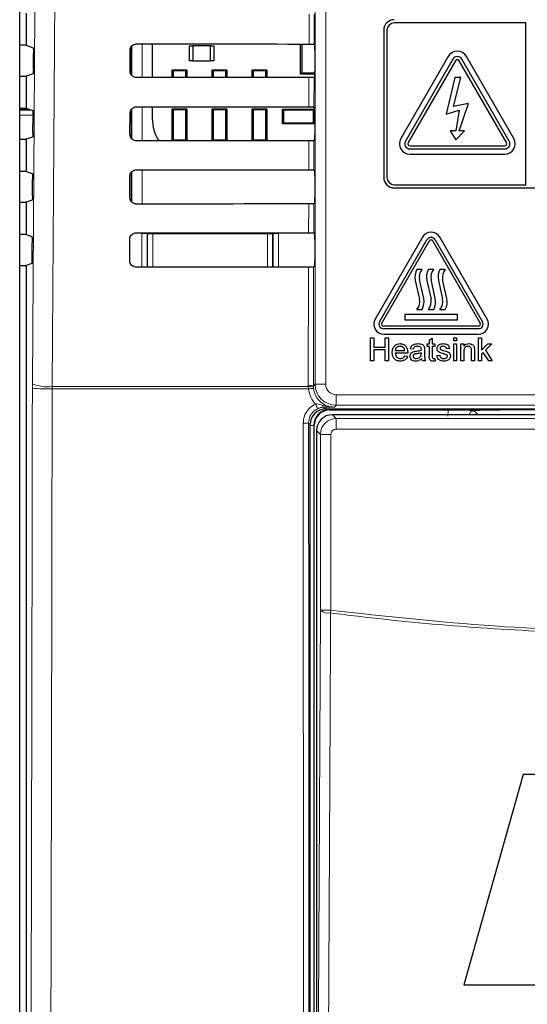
# Model space of a CAD drawing. Header units: millimetres. Extents: x 5 to 418, y 2 to 292.
# Tile 10 of 49: x 53 to 69, y 179 to 210. Entities that reach past the tile are written whole.
import ezdxf

# ---------------------------------------------------------------- set-up
doc = ezdxf.new("R2010")
doc.units = ezdxf.units.MM

msp = doc.modelspace()

# ---------------------------------------------------------------- linework, layer by layer
at = {"color": 7, "linetype": 'Continuous', "lineweight": 18}
for p, q in [((61.9188, 198.7926), (61.9188, 226.6821)), ((62.2521, 226.6821), (62.2521, 198.7926)), ((61.7256, 209.5777), (61.7278, 210.522)), ((61.889, 210.5249), (61.8868, 209.5748)), ((56.1058, 208.5841), (56.1058, 209.5074)), ((56.4391, 209.5815), (56.4391, 208.5135)), ((61.7209, 207.5823), (61.7231, 208.5173)), ((61.8843, 208.5202), (61.8821, 207.5795)), ((56.4391, 207.5861), (56.4391, 206.5088)), ((52.8368, 207.5108), (52.5567, 207.5108)), ((52.5567, 207.4846), (52.9155, 207.4846)), ((52.9785, 207.3182), (52.5567, 207.3182)), ((56.1058, 206.5754), (56.1058, 207.5148)), ((61.7163, 205.587), (61.7184, 206.5126)), ((61.8796, 206.5155), (61.8775, 205.5841)), ((56.1058, 204.5695), (56.1058, 205.522)), ((56.4391, 205.5908), (56.4391, 204.5041)), ((61.7116, 203.5917), (61.7138, 204.5079)), ((61.875, 204.5108), (61.8728, 203.5888)), ((56.4274, 203.5734), (56.594, 203.5734)), ((56.4274, 202.4994), (56.4274, 203.5734)), ((56.6116, 203.5558), (56.594, 203.5734)), ((56.594, 203.5734), (56.594, 202.4995)), ((56.6116, 202.5121), (56.6116, 203.5558)), ((56.6116, 203.5558), (56.7782, 203.5558)), ((56.7782, 203.5558), (56.7782, 203.5952)), ((56.7782, 203.5558), (56.7782, 202.5121)), ((60.4041, 203.5558), (56.7782, 203.5558)), ((60.4041, 203.5925), (60.4041, 203.5558)), ((60.4041, 202.5121), (60.4041, 203.5558)), ((60.4041, 203.5558), (60.5708, 203.5558)), ((60.5883, 203.5734), (60.5708, 203.5558)), ((60.5708, 203.5558), (60.5708, 202.5121)), ((60.5883, 202.5025), (60.5883, 203.5734)), ((60.5883, 203.5734), (60.755, 203.5734)), ((60.755, 203.5734), (60.755, 202.5026)), ((56.6114, 202.4996), (56.6116, 202.5121)), ((56.6116, 202.5121), (56.7782, 202.5121)), ((56.6116, 202.5121), (56.6128, 202.4996)), ((56.7782, 202.5121), (60.4041, 202.5121)), ((56.7782, 202.4997), (56.7782, 202.5121)), ((60.4041, 202.5121), (60.4041, 202.5024)), ((60.4041, 202.5121), (60.5708, 202.5121)), ((60.57, 202.5025), (60.5708, 202.5121)), ((60.5708, 202.5121), (60.5709, 202.5025)), ((61.7003, 198.7574), (61.7091, 202.5032)), ((61.8703, 202.5061), (61.8615, 198.7353)), ((52.9582, 198.8054), (52.9576, 198.6651)), ((53.5847, 198.6468), (53.5856, 198.717)), ((61.7054, 198.6468), (53.5847, 198.6468)), ((53.5856, 198.717), (61.7012, 198.717)), ((61.7012, 198.717), (61.7003, 198.7574)), ((61.7054, 198.6468), (61.7012, 198.717)), ((61.8615, 198.7353), (61.9188, 198.7926)), ((61.8615, 198.7353), (61.8621, 198.703)), ((61.8621, 198.703), (61.8654, 198.6608)), ((62.2521, 198.7926), (61.9188, 198.7926)), ((62.5854, 198.4593), (68.9303, 198.4593)), ((62.5854, 198.4593), (62.5854, 198.126)), ((62.2087, 198.0645), (62.2578, 198.0154)), ((62.3912, 197.9967), (62.3912, 198.0154)), ((69.343, 197.9967), (62.3912, 197.9967)), ((62.3912, 197.9967), (62.3912, 197.9821)), ((62.5854, 198.126), (62.528, 198.0686)), ((68.9303, 198.126), (62.5854, 198.126)), ((66.9574, 197.9489), (67.0802, 197.8261)), ((62.4637, 197.8261), (62.5859, 197.704)), ((62.5859, 197.3707), (62.5859, 197.704)), ((62.5859, 197.704), (69.1298, 197.704)), ((61.7578, 197.5155), (61.7111, 197.5623)), ((61.8766, 197.4821), (61.7578, 197.4821)), ((61.8766, 197.4821), (61.8766, 159.8487)), ((61.8766, 197.4821), (61.8912, 197.4821)), ((62.086, 197.204), (61.9638, 197.3262)), ((68.9631, 197.3707), (62.5859, 197.3707)), ((62.086, 191.629), (62.086, 197.204)), ((62.4192, 197.204), (62.086, 197.204)), ((62.4192, 197.204), (62.4192, 191.629)), ((62.086, 191.629), (62.4192, 191.629)), ((62.4081, 191.5427), (62.4192, 191.629))]:
    msp.add_line(p, q, dxfattribs=at)
at = {"color": 7, "linetype": 'Continuous', "lineweight": 25}
for p, q in [((52.5567, 156.8356), (52.5567, 226.2715)), ((52.7578, 210.5604), (52.7578, 209.5371)), ((68.5912, 210.2487), (64.4245, 210.2487)), ((68.5912, 205.1154), (68.5912, 210.2487)), ((64.0912, 210.0154), (64.0912, 205.3487)), ((64.1912, 210.0154), (64.1912, 205.3487)), ((52.7578, 209.5371), (52.5567, 209.5371)), ((52.7578, 209.5371), (52.9841, 209.4617)), ((56.0912, 209.4889), (56.0912, 208.6063)), ((56.7585, 209.5812), (56.7585, 208.5137)), ((57.9412, 209.0404), (57.9412, 209.5237)), ((57.9412, 209.5237), (58.0412, 209.5237)), ((58.6078, 209.5237), (58.0412, 209.5237)), ((58.0412, 209.5237), (58.0412, 209.0404)), ((58.6078, 209.0404), (58.6078, 209.5237)), ((58.6078, 209.5237), (58.7078, 209.5237)), ((58.7078, 209.5237), (58.7078, 209.0404)), ((61.4578, 208.6237), (61.4578, 209.5778)), ((61.4946, 209.5778), (61.4946, 208.6605)), ((61.8868, 209.5748), (61.91, 209.5516)), ((52.9891, 208.7791), (52.9926, 209.273)), ((56.0561, 208.7154), (56.0576, 209.3821)), ((61.9129, 209.3849), (61.9129, 208.7125)), ((66.1358, 209.1821), (64.6358, 206.584)), ((68.2132, 206.584), (66.7132, 209.1821)), ((58.0412, 209.0404), (57.9412, 209.0404)), ((58.0412, 209.0404), (58.6078, 209.0404)), ((58.7078, 209.0404), (58.6078, 209.0404)), ((66.2802, 209.0987), (64.7802, 206.5006)), ((66.3668, 209.0487), (64.8668, 206.4506)), ((67.9822, 206.4506), (66.4822, 209.0487)), ((68.0689, 206.5006), (66.5689, 209.0987)), ((52.5567, 208.5604), (52.7578, 208.5604)), ((52.9806, 208.6345), (52.7578, 208.5604)), ((52.7578, 208.5604), (52.7578, 207.5371)), ((57.4235, 208.7231), (57.3912, 208.7554)), ((57.3912, 208.7554), (57.8578, 208.7554)), ((57.3912, 208.5143), (57.3912, 208.7554)), ((57.8255, 208.7231), (57.4235, 208.7231)), ((57.4235, 208.7231), (57.4235, 208.5143)), ((57.8578, 208.7554), (57.8255, 208.7231)), ((57.8255, 208.5146), (57.8255, 208.7231)), ((57.8578, 208.7554), (57.8578, 208.5146)), ((58.6578, 208.5153), (58.6578, 208.7554)), ((58.6902, 208.7231), (58.6578, 208.7554)), ((58.6578, 208.7554), (59.1245, 208.7554)), ((58.6902, 208.7231), (58.6902, 208.5153)), ((59.0922, 208.7231), (58.6902, 208.7231)), ((59.1245, 208.7554), (59.0922, 208.7231)), ((59.0922, 208.5156), (59.0922, 208.7231)), ((59.1245, 208.7554), (59.1245, 208.5156)), ((59.9568, 208.7231), (59.9245, 208.7554)), ((59.9245, 208.7554), (60.3912, 208.7554)), ((59.9245, 208.5162), (59.9245, 208.7554)), ((59.9568, 208.7231), (59.9568, 208.5162)), ((60.3589, 208.7231), (59.9568, 208.7231)), ((60.3912, 208.7554), (60.3589, 208.7231)), ((60.3589, 208.5164), (60.3589, 208.7231)), ((60.3912, 208.7554), (60.3912, 208.5165)), ((61.4946, 208.6605), (61.4578, 208.6237)), ((61.9124, 208.6237), (61.4578, 208.6237)), ((61.4946, 208.6605), (61.9127, 208.6605)), ((61.91, 208.5459), (61.8843, 208.5202)), ((66.3412, 208.5154), (66.074, 207.3557)), ((66.2991, 207.6007), (66.5396, 208.5154)), ((66.5396, 208.5154), (66.3412, 208.5154)), ((56.7585, 207.5859), (56.7585, 207.2154)), ((61.8821, 207.5795), (61.91, 207.5516)), ((66.7792, 207.6908), (66.2991, 207.6007)), ((66.4822, 206.8305), (66.7792, 207.6908)), ((52.7578, 207.5371), (52.5567, 207.5371)), ((52.8361, 207.511), (52.5567, 207.511)), ((52.7578, 207.5371), (52.97, 207.4664)), ((52.975, 206.7744), (52.9786, 207.2777)), ((56.0514, 206.7154), (56.0529, 207.3821)), ((56.0912, 207.4964), (56.0912, 206.5978)), ((57.4235, 207.4897), (57.3912, 207.5221)), ((57.3912, 207.5221), (57.8578, 207.5221)), ((57.3912, 206.5096), (57.3912, 207.5221)), ((57.4235, 207.4897), (57.4235, 206.5411)), ((57.8255, 207.4897), (57.4235, 207.4897)), ((57.8578, 207.5221), (57.8255, 207.4897)), ((57.8255, 206.5411), (57.8255, 207.4897)), ((57.8578, 207.5221), (57.8578, 206.5099)), ((58.6578, 206.5106), (58.6578, 207.5221)), ((58.6902, 207.4897), (58.6578, 207.5221)), ((58.6578, 207.5221), (59.1245, 207.5221)), ((58.6902, 207.4897), (58.6902, 206.5411)), ((59.0922, 207.4897), (58.6902, 207.4897)), ((59.1245, 207.5221), (59.0922, 207.4897)), ((59.0922, 206.5411), (59.0922, 207.4897)), ((59.1245, 207.5221), (59.1245, 206.5109)), ((59.9568, 207.4897), (59.9245, 207.5221)), ((59.9245, 207.5221), (60.3912, 207.5221)), ((59.9245, 206.5115), (59.9245, 207.5221)), ((60.3589, 207.4897), (59.9568, 207.4897)), ((59.9568, 207.4897), (59.9568, 206.5411)), ((60.3912, 207.5221), (60.3589, 207.4897)), ((60.3589, 206.5411), (60.3589, 207.4897)), ((60.3912, 207.5221), (60.3912, 206.5118)), ((60.8845, 207.5154), (60.9168, 207.4831)), ((60.8845, 207.5154), (61.8978, 207.5154)), ((60.8845, 207.0487), (60.8845, 207.5154)), ((61.8655, 207.4831), (60.9168, 207.4831)), ((60.9168, 207.4831), (60.9168, 207.0811)), ((61.8655, 207.4831), (61.8978, 207.5154)), ((61.8655, 207.0811), (61.8655, 207.4831)), ((61.8978, 207.5154), (61.8978, 207.0487)), ((61.9129, 207.3849), (61.9129, 206.7125)), ((66.074, 207.3557), (66.4822, 207.4807)), ((66.4822, 207.4807), (66.373, 206.8305)), ((60.9168, 207.0811), (60.8845, 207.0487)), ((61.8978, 207.0487), (60.8845, 207.0487)), ((60.9168, 207.0811), (61.8655, 207.0811)), ((61.8978, 207.0487), (61.8655, 207.0811)), ((52.9665, 206.6298), (52.7578, 206.5604)), ((66.373, 206.8305), (66.2008, 206.8305)), ((66.2008, 206.8305), (66.373, 206.5404)), ((66.373, 206.5404), (66.6545, 206.8305)), ((66.6545, 206.8305), (66.4822, 206.8305)), ((52.5567, 206.5604), (52.7578, 206.5604)), ((52.7578, 206.5604), (52.7578, 205.5371)), ((57.392, 206.5096), (57.4235, 206.5411)), ((57.4235, 206.5411), (57.8255, 206.5411)), ((57.8255, 206.5411), (57.8566, 206.5099)), ((58.6597, 206.5106), (58.6902, 206.5411)), ((58.6902, 206.5411), (59.0922, 206.5411)), ((59.0922, 206.5411), (59.1223, 206.5109)), ((59.9273, 206.5115), (59.9568, 206.5411)), ((59.9568, 206.5411), (60.3589, 206.5411)), ((60.3589, 206.5411), (60.3881, 206.5118)), ((61.91, 206.5459), (61.8796, 206.5155)), ((64.9245, 206.3506), (67.9245, 206.3506)), ((64.9245, 206.2506), (67.9245, 206.2506)), ((64.9245, 206.084), (67.9245, 206.084)), ((52.7578, 205.5371), (52.5567, 205.5371)), ((52.7578, 205.5371), (52.956, 205.4711)), ((56.0467, 204.7154), (56.0483, 205.3821)), ((56.0912, 205.5039), (56.0912, 204.5893)), ((61.8775, 205.5841), (61.91, 205.5516)), ((61.9129, 205.3849), (61.9129, 204.7125)), ((52.9609, 204.7697), (52.9645, 205.2823)), ((64.4245, 205.1154), (68.5912, 205.1154)), ((64.4245, 205.0154), (81.0912, 205.0154)), ((52.5567, 204.5604), (52.7578, 204.5604)), ((52.9523, 204.6251), (52.7578, 204.5604)), ((52.7578, 204.5604), (52.7578, 203.5371)), ((61.91, 204.5459), (61.875, 204.5108)), ((52.7578, 203.5371), (52.5567, 203.5371)), ((52.7578, 203.5371), (52.9419, 203.4758)), ((61.8728, 203.5888), (61.91, 203.5516)), ((52.9468, 202.765), (52.9504, 203.287)), ((56.042, 202.7154), (56.0436, 203.3821)), ((61.9129, 203.3849), (61.9129, 202.7125)), ((65.3169, 203.4571), (63.8169, 200.859)), ((63.9613, 200.7756), (65.4613, 203.3737)), ((64.0334, 200.734), (65.5334, 203.3321)), ((65.6489, 203.3321), (67.1489, 200.734)), ((65.7211, 203.3737), (67.2211, 200.7756)), ((67.3654, 200.859), (65.8654, 203.4571)), ((52.5567, 202.5604), (52.7578, 202.5604)), ((52.9382, 202.6204), (52.7578, 202.5604)), ((52.7578, 202.5604), (52.7578, 157.3478)), ((61.91, 202.5459), (61.8703, 202.5061)), ((65.3078, 202.434), (65.1412, 202.434)), ((65.6745, 202.434), (65.5078, 202.434)), ((66.0412, 202.434), (65.8745, 202.434)), ((65.091, 202.0857), (65.2245, 201.4859)), ((65.358, 201.5156), (65.2245, 202.1154)), ((65.4577, 202.0857), (65.5912, 201.4859)), ((65.7247, 201.5156), (65.5912, 202.1154)), ((65.8244, 202.0857), (65.9578, 201.4859)), ((66.0913, 201.5156), (65.9578, 202.1154)), ((66.4245, 201.0006), (64.7578, 201.0006)), ((64.7578, 201.0006), (64.7578, 200.834)), ((65.1412, 201.1673), (65.3078, 201.1673)), ((65.5078, 201.1673), (65.6745, 201.1673)), ((65.8745, 201.1673), (66.0412, 201.1673)), ((66.4245, 200.834), (66.4245, 201.0006)), ((64.7578, 200.834), (66.4245, 200.834)), ((67.0912, 200.634), (64.0912, 200.634)), ((67.0912, 200.5506), (64.0912, 200.5506)), ((64.0912, 200.384), (67.0912, 200.384)), ((63.6758, 199.534), (63.6758, 200.2673)), ((63.6758, 200.2673), (63.7792, 200.2673)), ((63.7792, 200.2673), (63.7792, 199.9665)), ((64.1365, 199.9665), (64.1365, 200.2673)), ((64.1365, 200.2673), (64.2399, 200.2673)), ((64.2399, 200.2673), (64.2399, 199.534)), ((65.4715, 200.0699), (65.5373, 200.0699)), ((65.4715, 199.9853), (65.4715, 200.0699)), ((65.5373, 200.2003), (65.6314, 200.2538)), ((65.5373, 200.0699), (65.5373, 200.2003)), ((65.6314, 200.2538), (65.6314, 200.0699)), ((65.6314, 200.0699), (65.716, 200.0699)), ((65.716, 200.0699), (65.716, 199.9853)), ((66.3083, 200.1733), (66.3083, 200.2673)), ((66.3083, 200.2673), (66.4023, 200.2673)), ((66.4023, 200.1733), (66.3083, 200.1733)), ((66.3083, 199.534), (66.3083, 200.0699)), ((66.3083, 200.0699), (66.4023, 200.0699)), ((66.4023, 200.2673), (66.4023, 200.1733)), ((66.4023, 200.0699), (66.4023, 199.534)), ((66.5339, 200.0699), (66.6279, 200.0699)), ((66.5339, 199.534), (66.5339, 200.0699)), ((66.6279, 200.0699), (66.6279, 199.9951)), ((67.0996, 199.534), (67.0996, 200.2673)), ((67.0996, 200.2673), (67.1937, 200.2673)), ((67.1937, 200.2673), (67.1937, 199.8783)), ((67.1937, 199.8783), (67.3902, 200.0699)), ((67.5211, 200.0699), (67.3153, 199.8695)), ((67.3902, 200.0699), (67.5211, 200.0699)), ((63.7792, 199.9665), (64.1365, 199.9665)), ((64.1365, 199.8818), (63.7792, 199.8818)), ((63.7792, 199.8818), (63.7792, 199.534)), ((64.1365, 199.534), (64.1365, 199.8818)), ((64.4561, 199.863), (64.757, 199.863)), ((64.8506, 199.7784), (64.4561, 199.7784)), ((65.0296, 199.91), (64.9356, 199.9195)), ((65.283, 199.7605), (65.2835, 199.7878)), ((65.3869, 199.8814), (65.3869, 199.7667)), ((65.5373, 199.9853), (65.4715, 199.9853)), ((65.5373, 199.6846), (65.5373, 199.9853)), ((65.716, 199.9853), (65.6314, 199.9853)), ((65.6314, 199.9853), (65.6314, 199.6812)), ((66.1767, 199.9289), (66.0826, 199.9195)), ((66.6279, 199.8213), (66.6279, 199.534)), ((66.8724, 199.534), (66.8724, 199.8539)), ((66.9664, 199.8619), (66.9664, 199.534)), ((67.2476, 199.8035), (67.1937, 199.751)), ((67.4206, 199.534), (67.2476, 199.8035)), ((67.3153, 199.8695), (67.5305, 199.534)), ((63.7792, 199.534), (63.6758, 199.534)), ((64.2399, 199.534), (64.1365, 199.534)), ((64.756, 199.6938), (64.8481, 199.6844)), ((65.4151, 199.534), (65.3211, 199.534)), ((65.716, 199.6115), (65.7254, 199.5327)), ((65.7724, 199.7032), (65.8664, 199.7126)), ((66.4023, 199.534), (66.3083, 199.534)), ((66.6279, 199.534), (66.5339, 199.534)), ((66.9664, 199.534), (66.8724, 199.534)), ((67.1937, 199.534), (67.0996, 199.534)), ((67.1937, 199.751), (67.1937, 199.534)), ((67.5305, 199.534), (67.4206, 199.534)), ((62.2578, 198.0154), (68.9476, 198.0154)), ((62.3912, 197.9821), (66.1494, 197.9821)), ((69.3576, 197.9821), (67.7688, 197.9821)), ((69.252, 197.8261), (62.4637, 197.8261)), ((61.7578, 159.8499), (61.7578, 197.5155)), ((61.8912, 159.8487), (61.8912, 197.4821)), ((61.9638, 197.3262), (61.9638, 160.0046)), ((68.506, 186.4176), (66.635, 179.7509)), ((75.3529, 186.4176), (68.506, 186.4176)), ((66.635, 179.7509), (69.1363, 179.7509))]:
    msp.add_line(p, q, dxfattribs=at)
at = {"color": 7, "linetype": 'Continuous', "lineweight": 18, "flags": 128}
for points in [[(52.9582, 198.8054), (53.0413, 210.5951), (53.1244, 222.3931)], [(53.7525, 222.3047), (53.7431, 220.9833), (53.7057, 215.6976), (53.5856, 198.717)], [(56.6116, 203.5558), (56.6148, 203.5884), (56.6164, 203.5953)], [(60.5667, 203.5924), (60.5676, 203.5884), (60.5708, 203.5558)], [(62.0063, 174.6172), (62.0462, 183.145), (62.086, 191.629)], [(62.4081, 191.5427), (62.4051, 190.8989), (62.393, 188.3233), (62.3446, 178.021), (62.3282, 174.5309)]]:
    msp.add_lwpolyline(points, dxfattribs=at)
at = {"color": 7, "linetype": 'Continuous', "lineweight": 25}
for centre, radius, start, end in [((64.4245, 210.0154), 0.3333, 90, 180), ((64.4245, 210.0154), 0.2333, 90, 180), ((66.4245, 209.0154), 0.3333, 30, 150), ((66.4245, 209.0154), 0.1667, 30, 150), ((66.4245, 209.0154), 0.0667, 30, 150), ((58.0802, 207.2154), 1.3217, 180, 212.29556), ((64.9245, 206.4173), 0.3333, 150, 270), ((64.9245, 206.4173), 0.1667, 150, 270), ((64.9245, 206.4173), 0.0667, 150, 270), ((67.9245, 206.4173), 0.3333, 270, 30), ((67.9245, 206.4173), 0.1667, 270, 30), ((67.9245, 206.4173), 0.0667, 270, 30), ((64.4245, 205.3487), 0.3333, 180, 270), ((64.4245, 205.3487), 0.2333, 180, 270), ((65.5912, 203.2987), 0.3167, 30, 150), ((65.5912, 203.2987), 0.15, 30, 150), ((65.5912, 203.2987), 0.0667, 30, 150), ((65.5761, 202.1936), 0.4969, 151.07214, 192.54608), ((65.5761, 202.1936), 0.3602, 138.13844, 192.54608), ((65.9428, 202.1936), 0.4969, 151.07214, 192.54608), ((65.9428, 202.1936), 0.3602, 138.13844, 192.54608), ((66.3094, 202.1936), 0.4969, 151.07214, 192.54608), ((66.3094, 202.1936), 0.3602, 138.13844, 192.54608), ((64.8729, 201.4077), 0.3602, 318.13844, 12.54608), ((64.8729, 201.4077), 0.4969, 331.07214, 12.54608), ((65.2396, 201.4077), 0.3602, 318.13844, 12.54608), ((65.2396, 201.4077), 0.4969, 331.07214, 12.54608), ((65.6063, 201.4077), 0.3602, 318.13844, 12.54608), ((65.6063, 201.4077), 0.4969, 331.07214, 12.54608), ((64.0912, 200.7006), 0.3167, 150, 270), ((64.0912, 200.7006), 0.15, 150, 270), ((64.0912, 200.7006), 0.0667, 150, 270), ((67.0912, 200.7006), 0.3167, 270, 30), ((67.0912, 200.7006), 0.15, 270, 30), ((67.0912, 200.7006), 0.0667, 270, 30), ((62.3912, 197.4821), 0.5146, 90, 180), ((62.3912, 197.4821), 0.5, 90, 180)]:
    msp.add_arc(centre, radius, start, end, dxfattribs=at)
at = {"color": 7, "linetype": 'Continuous', "lineweight": 18}
for centre, radius, start, end in [((53.4552, 204.9875), 6.342, 265.49979, 271.16954), ((53.4594, 200.0919), 1.3807, 248.71381, 275.24303), ((61.7372, 198.4279), 0.3315, 67.99072, 96.38533), ((61.7536, 198.3879), 0.3332, 70.98206, 99.03542), ((61.9396, 196.8918), 1.7706, 92.40107, 97.60084), ((62.5855, 198.7927), 0.6667, 180.00873, 269.99127), ((62.903, 198.5644), 1.052, 202.29968, 211.2844), ((62.2293, 198.1493), 0.0873, 191.35144, 256.33214), ((61.581, 199.1569), 1.5999, 268.48547, 274.66127), ((62.3389, 191.9291), 0.3925, 229.8636, 280.15468)]:
    msp.add_arc(centre, radius, start, end, dxfattribs=at)
at = {"color": 7, "linetype": 'Continuous', "lineweight": 25}
for centre, major_axis, ratio, start_param, end_param in [((72.7578, 215.3766), (332.3995, 0), 0.0174551, 4.6627295, 4.6791932), ((61.91, 209.3849), (0, 0.1667), 0.0174551, 4.712389, 6.265732), ((72.7578, 202.7479), (330.7098, 0), 0.0174551, 1.6041693, 1.6207097), ((61.91, 208.7125), (0, 0.1667), 0.0174551, 3.1590459, 4.712389), ((72.7578, 213.3765), (332.1319, 0), 0.0174551, 4.6626895, 4.6791524), ((61.91, 207.3849), (0, 0.1667), 0.0174551, 4.712389, 6.265732), ((61.91, 206.7125), (0, 0.1667), 0.0174551, 3.1590459, 4.712389), ((72.7578, 200.7479), (330.4422, 0), 0.0174551, 1.6042105, 1.6207502), ((72.7578, 211.3765), (331.8643, 0), 0.0174551, 4.6626494, 4.6791115), ((61.91, 205.3849), (0, 0.1667), 0.0174551, 4.712389, 6.265732), ((72.7578, 198.7479), (330.1746, 0), 0.0174551, 1.6042518, 1.6207907), ((61.91, 204.7125), (0, 0.1667), 0.0174551, 3.1590459, 4.712389), ((72.7578, 209.3765), (331.5967, 0), 0.0174551, 4.6626092, 4.6790706), ((61.91, 203.3849), (0, 0.1667), 0.0174551, 4.712389, 6.265732), ((61.91, 202.7125), (0, 0.1667), 0.0174551, 3.1590459, 4.712389), ((72.7578, 196.7479), (329.907, 0), 0.0174551, 1.6042931, 1.6208313), ((62.2579, 197.5153), (-0.3537, 0.3537), 0.9996955, 5.4979394, 7.0684312), ((62.4637, 197.3262), (0.3536, 0.3536), 0.9998985, 0.7855505, 2.3560422)]:
    msp.add_ellipse(centre, major_axis=major_axis, ratio=ratio, start_param=start_param, end_param=end_param, dxfattribs=at)
at = {"color": 7, "linetype": 'Continuous', "lineweight": 18}
for centre, major_axis, ratio, start_param, end_param in [((62.5855, 198.7927), (-0.2358, -0.2358), 0.9996955, 5.4979394, 7.0684312), ((66.9597, 197.7802), (0.5909, -0.5909), 0.9972647, 3.684069, 3.9256213), ((66.9597, 197.7802), (-0.1208, 0.1208), 0.9759379, 5.4991567, 6.8051762), ((62.5859, 197.204), (0.3536, 0.3536), 0.9998985, 0.7855505, 2.3560422), ((62.5859, 197.204), (-0.1179, 0.1179), 0.9996955, 5.4979394, 7.0684312)]:
    msp.add_ellipse(centre, major_axis=major_axis, ratio=ratio, start_param=start_param, end_param=end_param, dxfattribs=at)
at = {"color": 7, "linetype": 'Continuous', "lineweight": 25}
for points, knots in [([(52.9841, 209.4617), (52.9851, 209.4595), (52.987, 209.4552), (52.9897, 209.4253), (52.9916, 209.382), (52.9927, 209.3287), (52.9927, 209.2914), (52.9926, 209.273)], [0, 0, 0, 0, 0.2016683, 0.4033571, 0.60445, 0.8043301, 1, 1, 1, 1]), ([(56.0576, 209.3821), (56.0581, 209.3925), (56.0598, 209.4256), (56.0788, 209.4793), (56.1215, 209.5335), (56.1801, 209.5701), (56.2286, 209.5812), (56.2545, 209.5816), (56.2578, 209.5816)], [0, 0, 0, 0, 0.1008064, 0.31783448, 0.5354797, 0.75256356, 0.96788978, 1, 1, 1, 1]), ([(61.7256, 209.5777), (61.7442, 209.5776), (61.7814, 209.5776), (61.8301, 209.577), (61.8665, 209.5763), (61.8841, 209.5755), (61.8861, 209.575), (61.8868, 209.5748)], [0, 0, 0, 0, 0.2200315, 0.4400364, 0.6607851, 0.8829674, 1, 1, 1, 1]), ([(52.9891, 208.7791), (52.9889, 208.7608), (52.9885, 208.7243), (52.9866, 208.6788), (52.9842, 208.6468), (52.982, 208.6357), (52.9808, 208.6347), (52.9806, 208.6345)], [0, 0, 0, 0, 0.2358994, 0.4717662, 0.7085078, 0.9467137, 1, 1, 1, 1]), ([(56.2578, 208.5133), (56.2476, 208.5138), (56.2149, 208.5153), (56.1616, 208.5335), (56.1073, 208.575), (56.0698, 208.632), (56.0569, 208.6818), (56.0562, 208.7098), (56.0561, 208.7154)], [0, 0, 0, 0, 0.0972666, 0.3093545, 0.5208462, 0.7328249, 0.9464441, 1, 1, 1, 1]), ([(61.8843, 208.5202), (61.8821, 208.5198), (61.8777, 208.5192), (61.8476, 208.5183), (61.804, 208.5176), (61.7595, 208.5173), (61.732, 208.5173), (61.7231, 208.5173)], [0, 0, 0, 0, 0.22494211, 0.44992495, 0.67370999, 0.89505656, 1, 1, 1, 1]), ([(56.0529, 207.3821), (56.0535, 207.3931), (56.0553, 207.4272), (56.0751, 207.4824), (56.119, 207.5376), (56.1791, 207.5749), (56.2284, 207.5859), (56.2547, 207.5863), (56.2578, 207.5863)], [0, 0, 0, 0, 0.1035163, 0.3205598, 0.538209, 0.7552801, 0.970583, 1, 1, 1, 1]), ([(61.7209, 207.5823), (61.7395, 207.5823), (61.7767, 207.5822), (61.8255, 207.5817), (61.8618, 207.5809), (61.8794, 207.5801), (61.8814, 207.5796), (61.8821, 207.5795)], [0, 0, 0, 0, 0.2200375, 0.4400482, 0.660803, 0.8829914, 1, 1, 1, 1]), ([(52.97, 207.4664), (52.971, 207.4642), (52.973, 207.4599), (52.9756, 207.43), (52.9775, 207.3867), (52.9787, 207.3334), (52.9786, 207.2961), (52.9786, 207.2777)], [0, 0, 0, 0, 0.20167092, 0.4033624, 0.60445705, 0.80433685, 1, 1, 1, 1]), ([(52.975, 206.7744), (52.9748, 206.7561), (52.9743, 206.7196), (52.9725, 206.6741), (52.97, 206.6421), (52.9679, 206.631), (52.9667, 206.63), (52.9665, 206.6298)], [0, 0, 0, 0, 0.2358969, 0.471761, 0.7085014, 0.9467085, 1, 1, 1, 1]), ([(56.2578, 206.5086), (56.2471, 206.5091), (56.2133, 206.5107), (56.1586, 206.5297), (56.1032, 206.5723), (56.0651, 206.6309), (56.0521, 206.6816), (56.0515, 206.7099), (56.0514, 206.7154)], [0, 0, 0, 0, 0.0998996, 0.3119756, 0.5234662, 0.7354592, 0.9491028, 1, 1, 1, 1]), ([(61.8796, 206.5155), (61.8774, 206.5152), (61.873, 206.5145), (61.8429, 206.5136), (61.7993, 206.513), (61.7549, 206.5127), (61.7273, 206.5126), (61.7184, 206.5126)], [0, 0, 0, 0, 0.2249481, 0.449937, 0.673728, 0.8950805, 1, 1, 1, 1]), ([(52.956, 205.4711), (52.9569, 205.4689), (52.9589, 205.4645), (52.9615, 205.4346), (52.9635, 205.3914), (52.9646, 205.3381), (52.9645, 205.3008), (52.9645, 205.2823)], [0, 0, 0, 0, 0.20167357, 0.40336773, 0.60446408, 0.80434358, 1, 1, 1, 1]), ([(56.0483, 205.3821), (56.0489, 205.3936), (56.0507, 205.4288), (56.0713, 205.4854), (56.1165, 205.5418), (56.1781, 205.5796), (56.2283, 205.5906), (56.2549, 205.5909), (56.2578, 205.591)], [0, 0, 0, 0, 0.1061028, 0.323161, 0.5408139, 0.7578729, 0.9731535, 1, 1, 1, 1]), ([(61.7163, 205.587), (61.7349, 205.587), (61.772, 205.5869), (61.8208, 205.5864), (61.8571, 205.5856), (61.8748, 205.5848), (61.8768, 205.5843), (61.8775, 205.5841)], [0, 0, 0, 0, 0.2200434, 0.4400601, 0.6608209, 0.8830154, 1, 1, 1, 1]), ([(52.9609, 204.7697), (52.9607, 204.7514), (52.9602, 204.7149), (52.9584, 204.6694), (52.9559, 204.6374), (52.9538, 204.6262), (52.9526, 204.6253), (52.9523, 204.6251)], [0, 0, 0, 0, 0.2358943, 0.4717558, 0.708495, 0.9467033, 1, 1, 1, 1]), ([(56.2578, 204.5039), (56.2465, 204.5045), (56.2118, 204.5061), (56.1556, 204.5259), (56.0991, 204.5697), (56.0604, 204.6298), (56.0474, 204.6814), (56.0468, 204.7101), (56.0467, 204.7154)], [0, 0, 0, 0, 0.1024138, 0.3144788, 0.5259687, 0.7379756, 0.9516424, 1, 1, 1, 1]), ([(61.875, 204.5108), (61.8727, 204.5105), (61.8683, 204.5098), (61.8382, 204.5089), (61.7946, 204.5083), (61.7502, 204.508), (61.7226, 204.5079), (61.7138, 204.5079)], [0, 0, 0, 0, 0.2249541, 0.449949, 0.673746, 0.8951044, 1, 1, 1, 1]), ([(56.0436, 203.3821), (56.0442, 203.3941), (56.0462, 203.4304), (56.0676, 203.4885), (56.1139, 203.5459), (56.1771, 203.5843), (56.2282, 203.5953), (56.2551, 203.5956), (56.2578, 203.5956)], [0, 0, 0, 0, 0.1085743, 0.3256464, 0.5433028, 0.7603502, 0.9756098, 1, 1, 1, 1]), ([(61.7116, 203.5917), (61.7302, 203.5916), (61.7674, 203.5915), (61.8161, 203.591), (61.8525, 203.5903), (61.8701, 203.5895), (61.8721, 203.589), (61.8728, 203.5888)], [0, 0, 0, 0, 0.2200494, 0.440072, 0.6608389, 0.8830395, 1, 1, 1, 1]), ([(52.9419, 203.4758), (52.9429, 203.4736), (52.9449, 203.4692), (52.9475, 203.4393), (52.9494, 203.396), (52.9506, 203.3428), (52.9505, 203.3055), (52.9504, 203.287)], [0, 0, 0, 0, 0.20167623, 0.40337308, 0.60447112, 0.80435032, 1, 1, 1, 1]), ([(52.9468, 202.765), (52.9465, 202.7467), (52.9461, 202.7102), (52.9443, 202.6647), (52.9418, 202.6327), (52.9396, 202.6215), (52.9384, 202.6206), (52.9382, 202.6204)], [0, 0, 0, 0, 0.2358917, 0.4717506, 0.7084886, 0.9466981, 1, 1, 1, 1]), ([(56.2578, 202.4992), (56.246, 202.4998), (56.2102, 202.5016), (56.1526, 202.5221), (56.0951, 202.5671), (56.0557, 202.6286), (56.0427, 202.6812), (56.0421, 202.7102), (56.042, 202.7154)], [0, 0, 0, 0, 0.1048171, 0.3168719, 0.5283614, 0.7403818, 0.9540709, 1, 1, 1, 1]), ([(61.8703, 202.5061), (61.8681, 202.5058), (61.8636, 202.5051), (61.8335, 202.5042), (61.7899, 202.5036), (61.7455, 202.5033), (61.7179, 202.5032), (61.7091, 202.5032)], [0, 0, 0, 0, 0.22496017, 0.44996109, 0.67376409, 0.89512839, 1, 1, 1, 1]), ([(64.3621, 199.7974), (64.3645, 199.8371), (64.3691, 199.9164), (64.4284, 200.0142), (64.5162, 200.0714), (64.5786, 200.0767), (64.6098, 200.0793)], [0, 0, 0, 0, 0.2807476, 0.5597747, 0.7796663, 1, 1, 1, 1]), ([(64.6098, 200.0793), (64.6487, 200.0748), (64.7264, 200.0658), (64.8092, 199.9872), (64.8464, 199.8938), (64.8495, 199.833), (64.851, 199.8025)], [0, 0, 0, 0, 0.2793662, 0.55839817, 0.77888505, 1, 1, 1, 1]), ([(64.9356, 199.9195), (64.9442, 199.9486), (64.9614, 200.0068), (65.0542, 200.0717), (65.1313, 200.0764), (65.1785, 200.0793)], [0, 0, 0, 0, 0.2804297, 0.5593032, 1, 1, 1, 1]), ([(65.1785, 200.0793), (65.2274, 200.0767), (65.2957, 200.073), (65.366, 200.0169), (65.3769, 199.9802), (65.3824, 199.9618)], [0, 0, 0, 0, 0.5592531, 0.7791951, 1, 1, 1, 1]), ([(65.8407, 200.0417), (65.8637, 200.054), (65.9049, 200.076), (65.9514, 200.0783), (65.9719, 200.0793)], [0, 0, 0, 0, 0.5589377, 1, 1, 1, 1]), ([(65.9719, 200.0793), (65.9982, 200.0777), (66.0508, 200.0745), (66.1212, 200.0459), (66.1644, 199.9902), (66.1726, 199.9493), (66.1767, 199.9289)], [0, 0, 0, 0, 0.2807369, 0.5604275, 0.7794497, 1, 1, 1, 1]), ([(66.6279, 199.9951), (66.6389, 200.0093), (66.6609, 200.0376), (66.7166, 200.0724), (66.7629, 200.0767), (66.7911, 200.0793)], [0, 0, 0, 0, 0.2805539, 0.5608154, 1, 1, 1, 1]), ([(66.7911, 200.0793), (66.813, 200.0775), (66.8567, 200.0739), (66.9131, 200.0457), (66.9483, 199.9998), (66.9571, 199.9664), (66.9615, 199.9497)], [0, 0, 0, 0, 0.28021554, 0.55997122, 0.77963587, 1, 1, 1, 1]), ([(64.6148, 199.5246), (64.5752, 199.5281), (64.4961, 199.5353), (64.4076, 199.6101), (64.367, 199.7046), (64.3637, 199.7664), (64.3621, 199.7974)], [0, 0, 0, 0, 0.2799521, 0.5586609, 0.7789943, 1, 1, 1, 1]), ([(64.6094, 199.9947), (64.5884, 199.9929), (64.5464, 199.9894), (64.4959, 199.9568), (64.4637, 199.9121), (64.4587, 199.8794), (64.4561, 199.863)], [0, 0, 0, 0, 0.2801903, 0.5597279, 0.7796424, 1, 1, 1, 1]), ([(64.4561, 199.7784), (64.459, 199.7541), (64.4648, 199.7057), (64.5041, 199.6476), (64.5588, 199.614), (64.5971, 199.6108), (64.6163, 199.6092)], [0, 0, 0, 0, 0.2806334, 0.5596873, 0.7796605, 1, 1, 1, 1]), ([(64.7225, 199.9497), (64.7038, 199.9645), (64.6703, 199.991), (64.628, 199.9935), (64.6094, 199.9947)], [0, 0, 0, 0, 0.5585118, 1, 1, 1, 1]), ([(64.757, 199.863), (64.7545, 199.8809), (64.7502, 199.9128), (64.7309, 199.9385), (64.7225, 199.9497)], [0, 0, 0, 0, 0.5606744, 1, 1, 1, 1]), ([(64.851, 199.8025), (64.8509, 199.798), (64.8508, 199.79), (64.8507, 199.782), (64.8506, 199.7784)], [0, 0, 0, 0, 0.5599987, 1, 1, 1, 1]), ([(64.9262, 199.676), (64.9283, 199.6958), (64.9324, 199.7354), (64.9736, 199.7969), (65.0215, 199.8163), (65.0508, 199.8281)], [0, 0, 0, 0, 0.280458, 0.560983, 1, 1, 1, 1]), ([(65.142, 199.7586), (65.1152, 199.7558), (65.0817, 199.7522), (65.0462, 199.7333), (65.0319, 199.7192), (65.0221, 199.7013), (65.0209, 199.688), (65.0202, 199.6813)], [0, 0, 0, 0, 0.5002798, 0.6253263, 0.7502693, 0.875147, 1, 1, 1, 1]), ([(65.1616, 199.9947), (65.1455, 199.9942), (65.1136, 199.9932), (65.0692, 199.979), (65.042, 199.9459), (65.0338, 199.922), (65.0296, 199.91)], [0, 0, 0, 0, 0.2808547, 0.5597509, 0.7794996, 1, 1, 1, 1]), ([(65.0508, 199.8281), (65.0651, 199.8312), (65.0907, 199.8369), (65.1166, 199.8402), (65.1281, 199.8416)], [0, 0, 0, 0, 0.5599184, 1, 1, 1, 1]), ([(65.1281, 199.8416), (65.1574, 199.8453), (65.2098, 199.8519), (65.2607, 199.8662), (65.283, 199.8724)], [0, 0, 0, 0, 0.560185, 1, 1, 1, 1]), ([(65.2835, 199.7878), (65.2575, 199.7805), (65.211, 199.7675), (65.1631, 199.7613), (65.142, 199.7586)], [0, 0, 0, 0, 0.55975966, 1, 1, 1, 1]), ([(65.2593, 199.9663), (65.2423, 199.9761), (65.2119, 199.9936), (65.177, 199.9943), (65.1616, 199.9947)], [0, 0, 0, 0, 0.55787059, 1, 1, 1, 1]), ([(65.2835, 199.8943), (65.2832, 199.9094), (65.2826, 199.9361), (65.2664, 199.9571), (65.2593, 199.9663)], [0, 0, 0, 0, 0.5619027, 1, 1, 1, 1]), ([(65.2691, 199.6862), (65.2739, 199.6996), (65.2826, 199.7237), (65.2829, 199.7492), (65.283, 199.7605)], [0, 0, 0, 0, 0.5589946, 1, 1, 1, 1]), ([(65.283, 199.8724), (65.2831, 199.8765), (65.2833, 199.8838), (65.2834, 199.8911), (65.2835, 199.8943)], [0, 0, 0, 0, 0.5600235, 1, 1, 1, 1]), ([(65.3824, 199.9618), (65.384, 199.9468), (65.3869, 199.9201), (65.3869, 199.8932), (65.3869, 199.8814)], [0, 0, 0, 0, 0.5598174, 1, 1, 1, 1]), ([(65.3869, 199.7667), (65.387, 199.7399), (65.3872, 199.6957), (65.3891, 199.6343), (65.3952, 199.5822), (65.4085, 199.5501), (65.4151, 199.534)], [0, 0, 0, 0, 0.3402059, 0.5603391, 0.7801747, 1, 1, 1, 1]), ([(65.7818, 199.9239), (65.7853, 199.9498), (65.7916, 199.9962), (65.8257, 200.0278), (65.8407, 200.0417)], [0, 0, 0, 0, 0.5589275, 1, 1, 1, 1]), ([(65.9904, 199.7562), (65.9427, 199.7684), (65.8831, 199.7835), (65.8223, 199.8245), (65.7906, 199.8627), (65.7853, 199.8994), (65.7818, 199.9239)], [0, 0, 0, 0, 0.5013208, 0.6265921, 0.7518172, 1, 1, 1, 1]), ([(65.9788, 199.9947), (65.956, 199.9941), (65.9218, 199.9934), (65.8894, 199.9694), (65.8773, 199.9502), (65.8763, 199.939), (65.8758, 199.9334)], [0, 0, 0, 0, 0.4997698, 0.7490947, 0.8745923, 1, 1, 1, 1]), ([(65.8758, 199.9334), (65.8764, 199.9277), (65.8774, 199.9175), (65.8831, 199.9091), (65.8856, 199.9053)], [0, 0, 0, 0, 0.5592363, 1, 1, 1, 1]), ([(65.8856, 199.9053), (65.8907, 199.9003), (65.8997, 199.8912), (65.9115, 199.8861), (65.9166, 199.8839)], [0, 0, 0, 0, 0.5590842, 1, 1, 1, 1]), ([(65.9166, 199.8839), (65.9298, 199.8799), (65.9534, 199.8726), (65.9773, 199.8662), (65.9877, 199.8633)], [0, 0, 0, 0, 0.55996489, 1, 1, 1, 1]), ([(66.0826, 199.9195), (66.0793, 199.9324), (66.0726, 199.9583), (66.0343, 199.9908), (65.9998, 199.9932), (65.9788, 199.9947)], [0, 0, 0, 0, 0.2803044, 0.560237, 1, 1, 1, 1]), ([(65.9877, 199.8633), (66.0365, 199.8508), (66.0975, 199.8352), (66.1619, 199.7957), (66.1872, 199.7675), (66.2027, 199.7325), (66.2041, 199.7075), (66.2049, 199.695)], [0, 0, 0, 0, 0.50044639, 0.62539593, 0.75027397, 0.87506871, 1, 1, 1, 1]), ([(66.0787, 199.7288), (66.0625, 199.7347), (66.0335, 199.7454), (66.0036, 199.7529), (65.9904, 199.7562)], [0, 0, 0, 0, 0.5597879, 1, 1, 1, 1]), ([(66.765, 199.9947), (66.7493, 199.9934), (66.7178, 199.9907), (66.6752, 199.9682), (66.6303, 199.9141), (66.6289, 199.8596), (66.6279, 199.8213)], [0, 0, 0, 0, 0.1872728, 0.3743615, 0.56054, 1, 1, 1, 1]), ([(66.8724, 199.8539), (66.8722, 199.8729), (66.872, 199.9106), (66.8527, 199.9626), (66.8097, 199.9907), (66.7799, 199.9933), (66.765, 199.9947)], [0, 0, 0, 0, 0.2816799, 0.5597852, 0.7795872, 1, 1, 1, 1]), ([(66.9615, 199.9497), (66.9633, 199.9334), (66.9664, 199.9042), (66.9664, 199.8748), (66.9664, 199.8619)], [0, 0, 0, 0, 0.5597912, 1, 1, 1, 1]), ([(64.8481, 199.6844), (64.8375, 199.6577), (64.8164, 199.6044), (64.7343, 199.536), (64.6601, 199.5289), (64.6148, 199.5246)], [0, 0, 0, 0, 0.2806132, 0.5608329, 1, 1, 1, 1]), ([(64.6163, 199.6092), (64.6325, 199.6101), (64.6648, 199.612), (64.7203, 199.6352), (64.7424, 199.6716), (64.756, 199.6938)], [0, 0, 0, 0, 0.2812824, 0.5619063, 1, 1, 1, 1]), ([(65.1016, 199.5246), (65.0771, 199.526), (65.0282, 199.5288), (64.9673, 199.5644), (64.9312, 199.6182), (64.9279, 199.6568), (64.9262, 199.676)], [0, 0, 0, 0, 0.2808155, 0.5596902, 0.7796958, 1, 1, 1, 1]), ([(65.0202, 199.6813), (65.0212, 199.6725), (65.0232, 199.6549), (65.0398, 199.6334), (65.0722, 199.6122), (65.1021, 199.6105), (65.1231, 199.6092)], [0, 0, 0, 0, 0.1865647, 0.3734672, 0.5606134, 1, 1, 1, 1]), ([(65.2929, 199.5998), (65.2608, 199.5759), (65.2035, 199.5332), (65.1328, 199.5272), (65.1016, 199.5246)], [0, 0, 0, 0, 0.5599714, 1, 1, 1, 1]), ([(65.1231, 199.6092), (65.1562, 199.6133), (65.2153, 199.6206), (65.2526, 199.6661), (65.2691, 199.6862)], [0, 0, 0, 0, 0.5597581, 1, 1, 1, 1]), ([(65.3211, 199.534), (65.3136, 199.5454), (65.3003, 199.5657), (65.2952, 199.5894), (65.2929, 199.5998)], [0, 0, 0, 0, 0.55969728, 1, 1, 1, 1]), ([(65.6591, 199.5246), (65.6443, 199.5251), (65.6148, 199.5262), (65.5724, 199.5433), (65.5319, 199.597), (65.5351, 199.6484), (65.5373, 199.6846)], [0, 0, 0, 0, 0.1874327, 0.3738211, 0.5594622, 1, 1, 1, 1]), ([(65.6314, 199.6812), (65.6302, 199.6635), (65.6287, 199.6414), (65.6433, 199.6201), (65.6575, 199.6101), (65.6705, 199.6096), (65.6791, 199.6092)], [0, 0, 0, 0, 0.4995957, 0.6252386, 0.7503541, 1, 1, 1, 1]), ([(65.7254, 199.5327), (65.7131, 199.5302), (65.6912, 199.5258), (65.6689, 199.525), (65.6591, 199.5246)], [0, 0, 0, 0, 0.5600783, 1, 1, 1, 1]), ([(65.6791, 199.6092), (65.686, 199.6094), (65.6983, 199.6098), (65.7106, 199.611), (65.716, 199.6115)], [0, 0, 0, 0, 0.5599652, 1, 1, 1, 1]), ([(65.9949, 199.5246), (65.9652, 199.526), (65.906, 199.5288), (65.8301, 199.5695), (65.7877, 199.635), (65.7775, 199.6804), (65.7724, 199.7032)], [0, 0, 0, 0, 0.28073918, 0.55929692, 0.7793109, 1, 1, 1, 1]), ([(65.8664, 199.7126), (65.8702, 199.6957), (65.8777, 199.662), (65.9233, 199.6153), (65.9684, 199.6115), (65.996, 199.6092)], [0, 0, 0, 0, 0.2813144, 0.5610688, 1, 1, 1, 1]), ([(66.2049, 199.695), (66.2003, 199.6668), (66.1913, 199.6105), (66.1126, 199.5373), (66.0396, 199.5294), (65.9949, 199.5246)], [0, 0, 0, 0, 0.279926, 0.5600378, 1, 1, 1, 1]), ([(65.996, 199.6092), (66.0103, 199.6097), (66.039, 199.6108), (66.0771, 199.6249), (66.105, 199.6516), (66.1089, 199.6742), (66.1108, 199.6854)], [0, 0, 0, 0, 0.2811877, 0.5609523, 0.7810946, 1, 1, 1, 1]), ([(66.1108, 199.6854), (66.1103, 199.6908), (66.1091, 199.7014), (66.0979, 199.7177), (66.0859, 199.7246), (66.0787, 199.7288)], [0, 0, 0, 0, 0.279757, 0.5598387, 1, 1, 1, 1]), ([(66.1494, 197.9821), (66.2329, 197.9819), (66.3997, 197.9816), (66.6087, 197.9795), (66.7571, 197.977), (66.8464, 197.9751), (66.9021, 197.974), (66.933, 197.9737), (66.9536, 197.9736), (66.9757, 197.9736), (67.0228, 197.9741), (67.1457, 197.9768), (67.3421, 197.9802), (67.6061, 197.9819), (67.7295, 197.982), (67.7688, 197.9821)], [0, 0, 0, 0, 0.1279845, 0.2556052, 0.3628065, 0.4421849, 0.4757382, 0.4878772, 0.4979054, 0.5079892, 0.5213852, 0.5795548, 0.810063, 0.9393939, 1, 1, 1, 1]), ([(67.7688, 197.9821), (67.686, 197.9816), (67.5205, 197.9807), (67.2779, 197.9734), (67.1023, 197.963), (67.0065, 197.954), (66.9661, 197.9499), (66.9578, 197.949), (66.9574, 197.9489)], [0, 0, 0, 0, 0.2277963, 0.4550935, 0.7542501, 0.9491917, 0.9972546, 1, 1, 1, 1])]:
    msp.add_open_spline(points, degree=3, knots=knots, dxfattribs=at)
at = {"color": 7, "linetype": 'Continuous', "lineweight": 18}
for points, knots in [([(52.855, 157.4449), (52.8666, 160.876), (52.8899, 167.7385), (52.9178, 178.0414), (52.9412, 188.3501), (52.9521, 195.2266), (52.9576, 198.6651)], [0, 0, 0, 0, 0.2499373, 0.4998997, 0.7499373, 1, 1, 1, 1]), ([(53.5847, 198.6468), (53.584, 198.2025), (53.5807, 195.9812), (53.5653, 186.6521), (53.5351, 173.3423), (53.4965, 161.8227), (53.4816, 157.4002)], [0, 0, 0, 0, 0.0322876, 0.1614382, 0.6780666, 1, 1, 1, 1]), ([(61.9296, 198.1652), (61.8745, 198.2334), (61.7599, 198.3751), (61.724, 198.554), (61.7054, 198.6468)], [0, 0, 0, 0, 0.48103461, 1, 1, 1, 1]), ([(61.8654, 198.6608), (61.881, 198.5872), (61.9122, 198.4401), (62.0483, 198.2546), (62.2328, 198.1233), (62.4038, 198.0728), (62.5031, 198.0695), (62.528, 198.0686)], [0, 0, 0, 0, 0.2308041, 0.461566, 0.6921519, 0.9228561, 1, 1, 1, 1]), ([(61.5387, 197.5575), (61.5461, 197.6327), (61.5608, 197.783), (61.676, 197.9823), (61.8106, 198.1052), (61.9035, 198.1521), (61.9296, 198.1652)], [0, 0, 0, 0, 0.2949123, 0.5898446, 0.8848018, 1, 1, 1, 1]), ([(62.0039, 198.0181), (61.9844, 198.0082), (61.9147, 197.9731), (61.8139, 197.8808), (61.7275, 197.7314), (61.7165, 197.6186), (61.7111, 197.5623)], [0, 0, 0, 0, 0.1151457, 0.4100518, 0.7050246, 1, 1, 1, 1]), ([(61.9296, 198.1652), (61.9482, 198.1665), (62.0228, 198.1717), (62.0919, 198.1491), (62.1437, 198.1321)], [0, 0, 0, 0, 0.2492605, 1, 1, 1, 1]), ([(62.2087, 198.0645), (62.1626, 198.0612), (62.0977, 198.0565), (62.025, 198.0267), (62.0039, 198.0181)], [0, 0, 0, 0, 0.7098925, 1, 1, 1, 1]), ([(62.1437, 198.1321), (62.2038, 198.1151), (62.3165, 198.0833), (62.4422, 198.07), (62.5092, 198.0686), (62.5232, 198.0686), (62.527, 198.0686), (62.528, 198.0686)], [0, 0, 0, 0, 0.4756077, 0.8917214, 0.9704577, 0.9926212, 1, 1, 1, 1]), ([(62.528, 198.0686), (62.5273, 198.0686), (62.4764, 198.0679), (62.376, 198.0663), (62.2642, 198.0651), (62.2087, 198.0645)], [0, 0, 0, 0, 0.0064752, 0.5065287, 1, 1, 1, 1]), ([(61.5695, 159.7588), (61.5694, 159.8697), (61.5688, 160.4241), (61.5662, 162.7527), (61.5563, 172.0692), (61.5461, 184.1145), (61.5405, 194.39), (61.5387, 197.5575)], [0, 0, 0, 0, 0.0088087, 0.0440433, 0.1849823, 0.7487663, 1, 1, 1, 1]), ([(61.7111, 197.5623), (61.7147, 191.2605), (61.7219, 178.6549), (61.7352, 166.0654), (61.7418, 159.7696)], [0, 0, 0, 0, 0.49991681, 1, 1, 1, 1]), ([(83.1076, 191.5427), (81.4007, 191.3544), (77.9802, 190.9769), (73.9568, 190.8607), (70.4929, 190.8941), (67.5916, 191.0195), (64.7031, 191.2625), (62.9786, 191.4731), (62.4081, 191.5427)], [0, 0, 0, 0, 0.24814358, 0.4972894, 0.58114341, 0.7488807, 0.91692928, 1, 1, 1, 1]), ([(62.4192, 191.629), (64.1427, 191.4388), (67.5967, 191.0576), (72.7879, 190.9155), (77.9673, 191.0623), (81.3844, 191.4398), (83.0965, 191.629)], [0, 0, 0, 0, 0.25082221, 0.50268195, 0.75083429, 1, 1, 1, 1])]:
    msp.add_open_spline(points, degree=3, knots=knots, dxfattribs=at)

doc.saveas('drawing.dxf')
